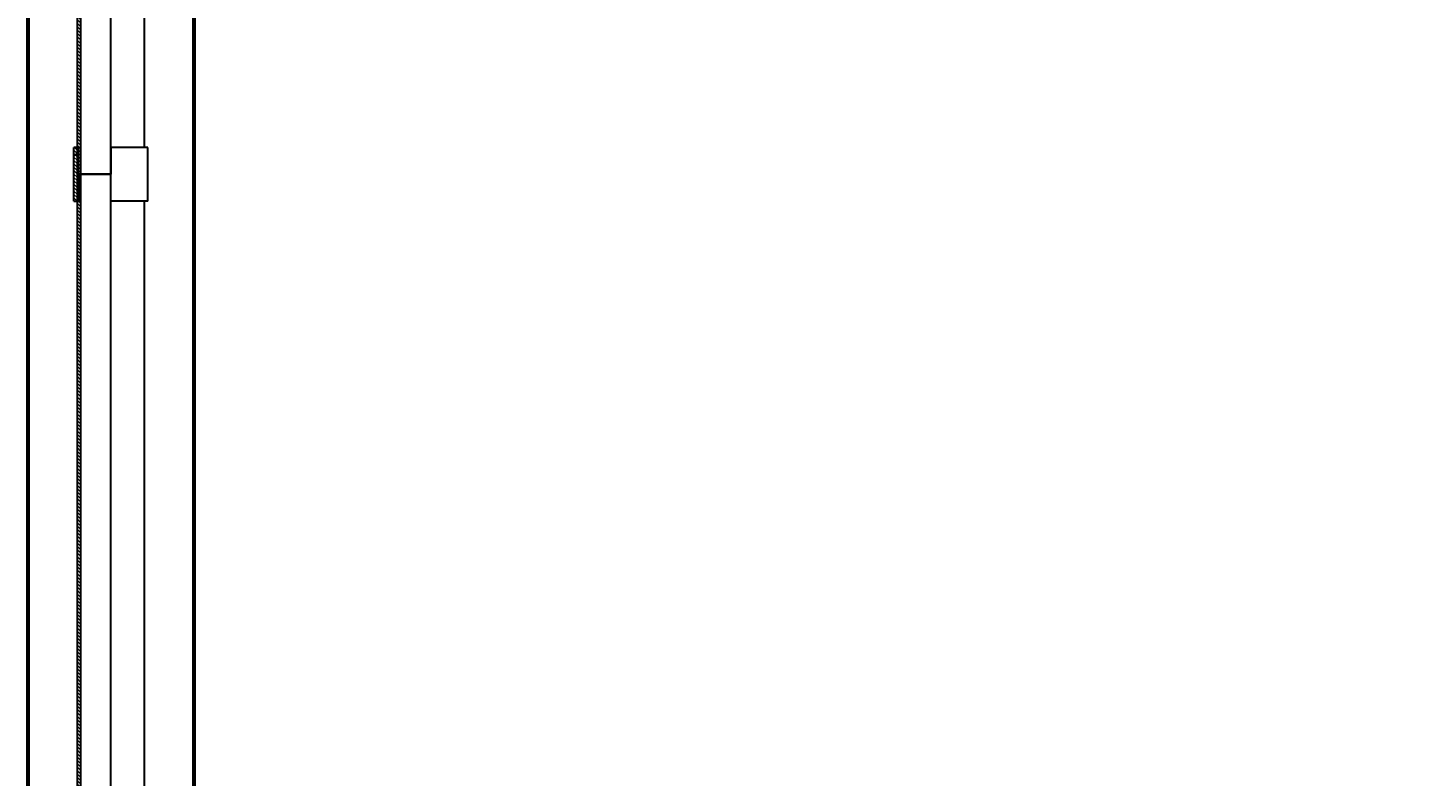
# Model space of a CAD drawing. Header units: millimetres. Extents: x -86317 to 111398, y -49249 to 226810.
# Tile 42 of 68: x 36727 to 38577, y 169985 to 170973. Entities that reach past the tile are written whole.
import ezdxf

# ---------------------------------------------------------------- set-up
doc = ezdxf.new("R2010")
doc.units = ezdxf.units.MM
doc.set_wipeout_variables(frame=1)
doc.linetypes.add('CENTERX2', pattern=[4, 2.5, -0.5, 0.5, -0.5])
for name, color, linetype, lineweight in [('ГТО-2_Металлические_конструкции', 1, 'Continuous', 30), ('ГТО_Линия основная', 7, 'Continuous', 60), ('ГТО_Металлические_конструкции', 1, 'Continuous', 30), ('ГТО_Оси', 1, 'CENTERX2', 15), ('ГТО_Штриховка', 7, 'Continuous', 15)]:
    doc.layers.add(name, color=color, linetype=linetype, lineweight=lineweight)
doc.styles.get("Standard").update_dxf_attribs({"font": 'arial.ttf'})
doc.dimstyles.new('ISO-25', dxfattribs={"dimtxt": 2.5, "dimasz": 2.5, "dimexe": 1.25, "dimexo": 0.625, "dimtad": 1, "dimtxsty": 'Standard', "dimcen": 2.5, "dimadec": 0, "dimazin": 0, "dimtfac": 1, "dimtmove": 0, "dimatfit": 3, "dimfxl": 1, "dimarcsym": 0})

# ---------------------------------------------------------------- blocks, each defined once
blk = doc.blocks.new('Рядовое звено 3 м')
at = {"color": 0}
blk.add_wipeout([(-44.2, 0), (44.2, 0), (44.2, 3000), (-44.2, 3000)], dxfattribs=at).dxf.layer = 'ГТО_Металлические_конструкции'
at = {"layer": 'ГТО_Металлические_конструкции', "color": 0}
for p, q in [((-48.8, 2964.5), (-44.2, 2964.5)), ((-44.2, 2964.5), (-40.2, 2964.5))]:
    blk.add_line(p, q, dxfattribs=at)
at = {"color": 0}
for points in [[(-44.5, 3035.5), (0, 3035.5), (0, 3000), (-44.5, 3000)], [(0, 0), (-44.2, 0), (-44.2, 120.6), (0, 120.6)]]:
    blk.add_wipeout(points, dxfattribs=at)
at = {"layer": 'ГТО_Металлические_конструкции'}
h = blk.add_hatch(dxfattribs=at)
h.set_pattern_fill('ANSI31', color=0, scale=20)
h.set_pattern_definition([(45, (-45263.454, -6617.76), (-44.90128, 44.90128), [])])
h.paths.add_polyline_path([(-44.2, 3035.5), (-48.8, 3035.5), (-48.8, 2964.5), (-44.2, 2964.5)])
h.paths.add_polyline_path([(-42.8, 3034), (-44.2, 3035.5), (-44.2, 2964.5), (-42.8, 2966)])
h.paths.add_polyline_path([(44.2, 3035.5), (42.8, 3034), (42.8, 2966), (44.2, 2964.5)])
h.paths.add_polyline_path([(48.8, 3035.5), (44.2, 3035.5), (44.2, 2964.5), (48.8, 2964.5)])
at = {"layer": 'ГТО_Штриховка'}
h = blk.add_hatch(dxfattribs=at)
h.set_pattern_fill('ANSI31', color=0, angle=90)
h.set_pattern_definition([(135, (-28541.0224, -196007.505), (-2.24506403, -2.24506403), [])])
h.paths.add_polyline_path([(-44.2, 3035.5), (-48.8, 3035.5), (-48.8, 2964.5), (-44.2, 2964.5)])
h.paths.add_polyline_path([(-44.2, 3034), (-44.2, 3035.5), (-44.2, 2964.5), (-44.2, 2966)], flags=17)
h = blk.add_hatch(dxfattribs=at)
h.set_pattern_fill('ANSI31', color=0, angle=90)
h.paths.add_polyline_path([(-40.2, 3035.5), (-44.2, 3035.5), (-44.2, 0), (-40.2, 0)])
at = {"color": 0}
for points in [[(-42.8, 3035.5), (-42.8, 2964.5), (-44.2, 2964.5)], [(-42.8, 0), (-42.8, 35.5), (-44.2, 35.5)]]:
    blk.add_lwpolyline(points, dxfattribs=at)
at = {"layer": 'ГТО_Металлические_конструкции', "color": 0}
for p, q in [((-48.8, 2964.5), (-48.8, 3035.5)), ((-40.2, 3035.5), (-48.8, 3035.5)), ((-44.2, 2964.5), (-44.2, 3035.5)), ((-40.2, 3000), (-40.2, 3035.5)), ((40.2, 3000), (-40.2, 3000)), ((-40.2, 3000), (-40.2, 0)), ((-44.2, 35.5), (-40.2, 35.5))]:
    blk.add_line(p, q, dxfattribs=at)
blk.add_lwpolyline([(-44.2, 3000), (44.2, 3000), (44.2, 35.5), (0, 35.5), (0, 0), (-44.2, 0)], close=True, dxfattribs=at)
at = {"layer": 'ГТО_Оси', "color": 0, "ltscale": 5}
blk.add_lwpolyline([(0, 3000), (0, -2)], dxfattribs=at)
at = {"color": 0}
blk.add_wipeout([(0, 3035.5), (48.8, 3035.5), (48.8, 2964.5), (0, 2964.5)], dxfattribs=at)
at = {"layer": 'ГТО-2_Металлические_конструкции', "color": 0}
blk.add_lwpolyline([(0, 0), (0, 3035.5)], dxfattribs=at)
at = {"layer": 'ГТО_Металлические_конструкции', "color": 0}
for p, q in [((48.8, 3035.5), (0, 3035.5)), ((48.8, 2964.5), (48.8, 3035.5)), ((48.8, 2964.5), (0, 2964.5))]:
    blk.add_line(p, q, dxfattribs=at)
blk = doc.blocks.new('*D13')
at = {"color": 0, "lineweight": -2, "transparency": 16777216}
for p, q in [((37940.7, 177777.9), (44127.4, 177777.9)), ((44126.2, 177775.4), (44126.2, 122780.4)), ((36921.2, 122777.9), (44127.4, 122777.9))]:
    blk.add_line(p, q, dxfattribs=at)
at = {"color": 0, "transparency": 16777216}
for points in [[(44125.8, 177775.4), (44126.6, 177775.4), (44126.2, 177777.9)], [(44125.8, 122780.4), (44126.6, 122780.4), (44126.2, 122777.9)]]:
    blk.add_solid(points, dxfattribs=at)
at = {"layer": 'Defpoints', "color": 0, "transparency": 16777216}
for p in [(37940.1, 177777.9), (36920.5, 122777.9), (44126.2, 122777.9)]:
    blk.add_point(p, dxfattribs=at)
at = {"color": 0, "transparency": 16777216, "insert": (44124.3, 150277.9), "char_height": 2.5, "attachment_point": 5, "rotation": 90}
blk.add_mtext('55000', dxfattribs=at)
blk = doc.blocks.new('*D15')
at = {"color": 0, "lineweight": -2, "transparency": 16777216}
for p, q in [((37190.7, 177477.9), (43221.1, 177477.9)), ((43219.8, 177475.4), (43219.8, 147780.4)), ((36946.7, 147777.9), (43221.1, 147777.9))]:
    blk.add_line(p, q, dxfattribs=at)
at = {"color": 0, "transparency": 16777216}
for points in [[(43219.4, 177475.4), (43220.2, 177475.4), (43219.8, 177477.9)], [(43219.4, 147780.4), (43220.2, 147780.4), (43219.8, 147777.9)]]:
    blk.add_solid(points, dxfattribs=at)
at = {"layer": 'Defpoints', "color": 0, "transparency": 16777216}
for p in [(37190.1, 177477.9), (36946, 147777.9), (43219.8, 147777.9)]:
    blk.add_point(p, dxfattribs=at)
at = {"color": 0, "transparency": 16777216, "insert": (43217.9, 162627.9), "char_height": 2.5, "attachment_point": 5, "rotation": 90}
blk.add_mtext('29700', dxfattribs=at)

msp = doc.modelspace()

# ---------------------------------------------------------------- block references
at = {"layer": 'ГТО_Металлические_конструкции', "color": 5}
msp.add_blockref('Рядовое звено 3 м', (36836.54, 167779.942), dxfattribs=at)

# ---------------------------------------------------------------- dimensions: what is measured, and where the dimension line sits
at = {"color": 0}
dim = msp.add_linear_dim(base=(43219.812, 147777.942), p1=(37190.093, 177477.942), p2=(36946.04, 147777.942), angle=90, dimstyle='ISO-25', dxfattribs=at)
dim.commit()
dim.dimension.update_dxf_attribs({"geometry": '*D15', "text_midpoint": (43217.911, 162627.942)})

# ---------------------------------------------------------------- next in the draw order: block references
at = {"layer": 'ГТО_Металлические_конструкции', "color": 0}
msp.add_blockref('Рядовое звено 3 м', (36836.54, 170779.942), dxfattribs=at)

# ---------------------------------------------------------------- next in the draw order: linework, layer by layer
at = {"layer": 'ГТО_Линия основная', "color": 0, "elevation": 0}
for points in [[(36792.29, 147777.942), (36727.04, 147777.942), (36727.04, 177477.942), (36792.29, 177477.942)], [(36880.79, 177477.942), (36946.04, 177477.942), (36946.04, 147777.942), (36880.79, 147777.942)]]:
    msp.add_lwpolyline(points, dxfattribs=at)

# ---------------------------------------------------------------- next in the draw order: dimensions: what is measured, and where the dimension line sits
at = {"color": 0}
dim = msp.add_linear_dim(base=(44126.19, 122777.942), p1=(37940.093, 177777.942), p2=(36920.54, 122777.942), angle=90, dimstyle='ISO-25', dxfattribs=at)
dim.commit()
dim.dimension.update_dxf_attribs({"geometry": '*D13', "text_midpoint": (44124.289, 150277.942)})

doc.saveas('drawing.dxf')
